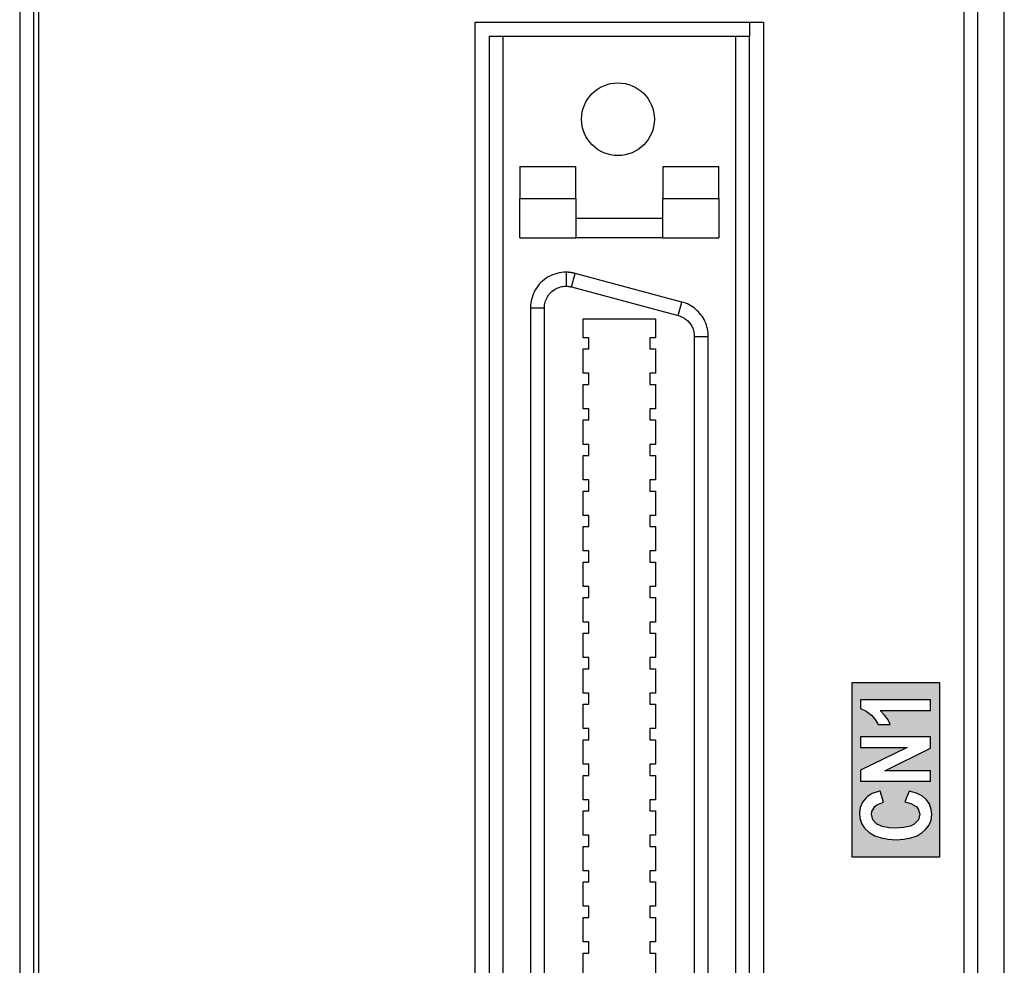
# Model space of a CAD drawing. Extents: x 2664 to 3343, y -1898 to 249.
# Tile 88 of 91: x 3065 to 3100, y 125 to 159. Entities that reach past the tile are written whole.
import ezdxf

# ---------------------------------------------------------------- set-up
doc = ezdxf.new("R2010")
doc.units = 0
doc.linetypes.add('PHANTOM2', pattern=[31.75, 15.875, -3.175, 3.175, -3.175, 3.175, -3.175])
doc.layers.add('3', color=3, linetype='PHANTOM2')
doc.layers.add('DIM', color=2, linetype='CONTINUOUS')

msp = doc.modelspace()

# ---------------------------------------------------------------- hatches: boundary and pattern name
at = {"layer": '3'}
h = msp.add_hatch(color=256, dxfattribs=at)
h.paths.add_polyline_path([(3095.008, 134.033), (3095.216, 133.942), (3095.404, 133.792), (3095.541, 133.637), (3095.638, 133.461), (3096.073, 133.461), (3095.995, 133.624), (3095.872, 133.799), (3095.71, 133.961), (3097.515, 133.961), (3097.515, 134.344), (3095.008, 134.344)], flags=16)
h.paths.add_polyline_path([(3095.002, 130.493), (3094.976, 130.279), (3094.989, 130.123), (3095.047, 129.928), (3095.158, 129.753), (3095.32, 129.604), (3095.34, 129.591), (3095.528, 129.48), (3095.749, 129.409), (3096.002, 129.363), (3096.288, 129.344), (3096.56, 129.363), (3096.814, 129.409), (3097.035, 129.487), (3097.216, 129.604), (3097.327, 129.695), (3097.457, 129.857), (3097.535, 130.045), (3097.561, 130.253), (3097.541, 130.428), (3097.476, 130.623), (3097.359, 130.786), (3097.223, 130.903), (3097.015, 131.006), (3096.755, 131.084), (3096.599, 130.695), (3096.814, 130.636), (3097.002, 130.526), (3097.067, 130.448), (3097.125, 130.253), (3097.08, 130.052), (3096.924, 129.896), (3096.794, 129.831), (3096.554, 129.779), (3096.249, 129.76), (3096.041, 129.773), (3095.788, 129.818), (3095.606, 129.902), (3095.599, 129.902), (3095.456, 130.058), (3095.404, 130.26), (3095.417, 130.357), (3095.521, 130.532), (3095.593, 130.597), (3095.827, 130.682), (3095.71, 131.078), (3095.684, 131.078), (3095.43, 130.993), (3095.249, 130.877), (3095.216, 130.844), (3095.08, 130.682)], flags=16)
h.paths.add_polyline_path([(3095.015, 133.02), (3095.015, 132.643), (3096.684, 132.643), (3095.015, 131.831), (3095.015, 131.435), (3097.515, 131.435), (3097.515, 131.812), (3095.885, 131.812), (3097.515, 132.617), (3097.515, 133.02)], flags=16)
h.paths.add_polyline_path([(3097.832, 128.72), (3094.708, 128.72), (3094.708, 134.968), (3097.832, 134.968)])
h.paths.add_polyline_path([(3095.65, 89.237), (3095.445, 89.206), (3095.233, 89.094), (3095.152, 89.019), (3095.046, 88.851), (3095.008, 88.645), (3095.014, 88.539), (3095.083, 88.346), (3095.127, 88.283), (3095.295, 88.14), (3095.401, 88.09), (3095.663, 88.028), (3095.738, 88.383), (3095.706, 88.383), (3095.488, 88.464), (3095.401, 88.633), (3095.476, 88.795), (3095.675, 88.851), (3095.7, 88.851), (3095.912, 88.77), (3095.95, 88.732), (3095.999, 88.533), (3096.392, 88.489), (3096.355, 88.664), (3096.355, 88.682), (3096.461, 88.857), (3096.505, 88.882), (3096.748, 88.932), (3096.829, 88.932), (3097.053, 88.851), (3097.078, 88.832), (3097.165, 88.651), (3097.165, 88.645), (3097.072, 88.464), (3097.034, 88.439), (3096.798, 88.371), (3096.854, 87.997), (3096.941, 88.009), (3097.178, 88.078), (3097.365, 88.209), (3097.427, 88.271), (3097.527, 88.446), (3097.558, 88.658), (3097.546, 88.788), (3097.471, 88.976), (3097.328, 89.131), (3097.228, 89.206), (3097.016, 89.294), (3096.766, 89.325), (3096.598, 89.312), (3096.38, 89.225), (3096.274, 89.131), (3096.174, 88.951), (3096.056, 89.082), (3095.869, 89.2)], flags=16)
h.paths.add_polyline_path([(3096.293, 83.994), (3096.573, 84.012), (3096.816, 84.062), (3097.034, 84.143), (3097.222, 84.256), (3097.328, 84.349), (3097.458, 84.511), (3097.533, 84.698), (3097.558, 84.904), (3097.546, 85.079), (3097.477, 85.272), (3097.359, 85.44), (3097.222, 85.552), (3097.016, 85.658), (3096.754, 85.733), (3096.598, 85.347), (3096.816, 85.284), (3097.003, 85.178), (3097.072, 85.097), (3097.128, 84.904), (3097.128, 84.898), (3097.078, 84.705), (3096.928, 84.549), (3096.791, 84.48), (3096.554, 84.43), (3096.255, 84.411), (3096.037, 84.424), (3095.787, 84.468), (3095.607, 84.549), (3095.6, 84.555), (3095.457, 84.711), (3095.407, 84.91), (3095.42, 85.004), (3095.519, 85.185), (3095.594, 85.247), (3095.825, 85.334), (3095.706, 85.733), (3095.681, 85.727), (3095.432, 85.64), (3095.245, 85.528), (3095.208, 85.49), (3095.077, 85.334), (3095.002, 85.147), (3094.977, 84.929), (3094.989, 84.767), (3095.052, 84.574), (3095.164, 84.399), (3095.32, 84.256), (3095.351, 84.231), (3095.538, 84.131), (3095.756, 84.056), (3096.006, 84.012)], flags=16)
h.paths.add_polyline_path([(3097.515, 87.267), (3097.515, 87.672), (3095.021, 87.672), (3095.021, 87.298), (3096.685, 87.298), (3095.021, 86.481), (3095.021, 86.089), (3097.515, 86.089), (3097.515, 86.463), (3095.887, 86.463)], flags=16)
h.paths.add_polyline_path([(3096.928, 95.887), (3096.791, 95.819), (3096.554, 95.769), (3096.255, 95.75), (3096.037, 95.763), (3095.787, 95.806), (3095.607, 95.887), (3095.6, 95.893), (3095.457, 96.049), (3095.407, 96.249), (3095.42, 96.342), (3095.519, 96.523), (3095.594, 96.586), (3095.825, 96.673), (3095.706, 97.072), (3095.681, 97.066), (3095.432, 96.978), (3095.245, 96.866), (3095.208, 96.829), (3095.077, 96.673), (3095.002, 96.486), (3094.977, 96.268), (3094.989, 96.105), (3095.052, 95.912), (3095.164, 95.738), (3095.32, 95.594), (3095.351, 95.569), (3095.538, 95.469), (3095.756, 95.395), (3096.006, 95.351), (3096.293, 95.332), (3096.573, 95.351), (3096.816, 95.401), (3097.034, 95.482), (3097.222, 95.594), (3097.328, 95.688), (3097.458, 95.85), (3097.533, 96.037), (3097.558, 96.243), (3097.546, 96.417), (3097.477, 96.61), (3097.359, 96.779), (3097.222, 96.891), (3097.016, 96.997), (3096.754, 97.072), (3096.598, 96.685), (3096.816, 96.623), (3097.003, 96.517), (3097.072, 96.436), (3097.128, 96.243), (3097.128, 96.236), (3097.078, 96.043)], flags=16)
h.paths.add_polyline_path([(3096.685, 98.637), (3095.021, 97.82), (3095.021, 97.427), (3097.515, 97.427), (3097.515, 97.801), (3095.887, 97.801), (3097.515, 98.606), (3097.515, 99.011), (3095.021, 99.011), (3095.021, 98.637)], flags=16)
h.paths.add_polyline_path([(3095.916, 100.028), (3095.924, 100), (3095.932, 99.972), (3095.942, 99.944), (3095.953, 99.916), (3095.965, 99.888), (3095.979, 99.861), (3095.993, 99.834), (3096.009, 99.808), (3096.026, 99.782), (3096.044, 99.758), (3096.064, 99.733), (3096.084, 99.71), (3096.106, 99.687), (3096.129, 99.666), (3096.154, 99.644), (3096.179, 99.624), (3096.206, 99.604), (3096.234, 99.585), (3096.172, 99.586), (3096.112, 99.589), (3096.054, 99.592), (3095.999, 99.597), (3095.947, 99.602), (3095.896, 99.609), (3095.849, 99.617), (3095.803, 99.626), (3095.76, 99.637), (3095.72, 99.648), (3095.681, 99.66), (3095.646, 99.674), (3095.612, 99.689), (3095.579, 99.704), (3095.548, 99.721), (3095.519, 99.738), (3095.491, 99.756), (3095.464, 99.775), (3095.438, 99.795), (3095.414, 99.815), (3095.392, 99.837), (3095.37, 99.859), (3095.351, 99.882), (3095.332, 99.906), (3095.325, 99.916), (3095.319, 99.925), (3095.313, 99.935), (3095.307, 99.945), (3095.301, 99.955), (3095.296, 99.965), (3095.291, 99.975), (3095.286, 99.985), (3095.281, 99.996), (3095.277, 100.006), (3095.273, 100.017), (3095.27, 100.028), (3095.266, 100.039), (3095.263, 100.05), (3095.261, 100.061), (3095.258, 100.072), (3095.256, 100.084), (3095.254, 100.096), (3095.252, 100.107), (3095.251, 100.119), (3095.25, 100.131), (3095.249, 100.143), (3095.249, 100.155), (3095.249, 100.168), (3095.249, 100.183), (3095.25, 100.198), (3095.251, 100.213), (3095.253, 100.228), (3095.255, 100.243), (3095.257, 100.257), (3095.26, 100.271), (3095.264, 100.285), (3095.268, 100.299), (3095.272, 100.313), (3095.277, 100.326), (3095.282, 100.339), (3095.288, 100.352), (3095.294, 100.365), (3095.301, 100.377), (3095.308, 100.39), (3095.316, 100.402), (3095.324, 100.414), (3095.333, 100.426), (3095.342, 100.437), (3095.351, 100.449), (3095.361, 100.46), (3095.372, 100.471), (3095.382, 100.481), (3095.39, 100.488), (3095.397, 100.494), (3095.405, 100.5), (3095.414, 100.506), (3095.422, 100.511), (3095.431, 100.517), (3095.44, 100.523), (3095.45, 100.528), (3095.46, 100.533), (3095.471, 100.539), (3095.481, 100.544), (3095.492, 100.549), (3095.504, 100.554), (3095.515, 100.558), (3095.527, 100.563), (3095.54, 100.567), (3095.553, 100.572), (3095.566, 100.576), (3095.579, 100.58), (3095.593, 100.584), (3095.607, 100.588), (3095.622, 100.592), (3095.636, 100.596), (3095.652, 100.599), (3095.626, 100.909), (3095.578, 100.902), (3095.531, 100.892), (3095.486, 100.88), (3095.443, 100.866), (3095.402, 100.85), (3095.362, 100.832), (3095.324, 100.812), (3095.288, 100.79), (3095.254, 100.765), (3095.221, 100.738), (3095.191, 100.71), (3095.162, 100.679), (3095.135, 100.646), (3095.11, 100.612), (3095.088, 100.576), (3095.068, 100.539), (3095.051, 100.5), (3095.035, 100.46), (3095.023, 100.418), (3095.012, 100.375), (3095.004, 100.33), (3094.998, 100.284), (3094.994, 100.236), (3094.993, 100.187), (3094.994, 100.154), (3094.995, 100.121), (3094.998, 100.089), (3095.001, 100.058), (3095.006, 100.027), (3095.011, 99.996), (3095.018, 99.966), (3095.026, 99.937), (3095.034, 99.909), (3095.044, 99.88), (3095.054, 99.853), (3095.066, 99.826), (3095.078, 99.8), (3095.092, 99.774), (3095.107, 99.749), (3095.122, 99.724), (3095.139, 99.7), (3095.157, 99.677), (3095.175, 99.654), (3095.195, 99.632), (3095.216, 99.61), (3095.237, 99.589), (3095.26, 99.568), (3095.284, 99.548), (3095.312, 99.526), (3095.342, 99.505), (3095.374, 99.484), (3095.406, 99.465), (3095.441, 99.446), (3095.476, 99.429), (3095.513, 99.412), (3095.551, 99.397), (3095.591, 99.382), (3095.632, 99.368), (3095.675, 99.355), (3095.719, 99.344), (3095.764, 99.333), (3095.811, 99.323), (3095.859, 99.314), (3095.908, 99.306), (3095.959, 99.298), (3096.011, 99.292), (3096.065, 99.287), (3096.12, 99.283), (3096.177, 99.28), (3096.234, 99.277), (3096.294, 99.276), (3096.354, 99.275), (3096.461, 99.277), (3096.563, 99.282), (3096.66, 99.291), (3096.752, 99.303), (3096.838, 99.318), (3096.92, 99.337), (3096.996, 99.359), (3097.067, 99.385), (3097.133, 99.414), (3097.193, 99.446), (3097.249, 99.482), (3097.299, 99.521), (3097.345, 99.563), (3097.387, 99.607), (3097.424, 99.653), (3097.458, 99.701), (3097.488, 99.751), (3097.514, 99.803), (3097.536, 99.857), (3097.554, 99.913), (3097.568, 99.972), (3097.578, 100.032), (3097.584, 100.094), (3097.586, 100.158), (3097.584, 100.214), (3097.579, 100.269), (3097.57, 100.323), (3097.558, 100.374), (3097.543, 100.425), (3097.524, 100.474), (3097.502, 100.521), (3097.476, 100.567), (3097.447, 100.61), (3097.415, 100.652), (3097.381, 100.691), (3097.343, 100.727), (3097.302, 100.762), (3097.258, 100.794), (3097.211, 100.823), (3097.162, 100.85), (3097.11, 100.874), (3097.057, 100.895), (3097.003, 100.913), (3096.948, 100.928), (3096.892, 100.939), (3096.835, 100.947), (3096.777, 100.952), (3096.718, 100.954), (3096.659, 100.952), (3096.601, 100.948), (3096.545, 100.94), (3096.491, 100.929), (3096.438, 100.916), (3096.388, 100.899), (3096.339, 100.879), (3096.293, 100.856), (3096.248, 100.83), (3096.205, 100.801), (3096.164, 100.769), (3096.125, 100.734), (3096.088, 100.697), (3096.055, 100.658), (3096.024, 100.618), (3095.997, 100.577), (3095.974, 100.535), (3095.953, 100.491), (3095.935, 100.446), (3095.921, 100.4), (3095.91, 100.353), (3095.902, 100.304), (3095.897, 100.254), (3095.895, 100.203), (3095.896, 100.173), (3095.898, 100.144), (3095.901, 100.114), (3095.905, 100.085), (3095.91, 100.057)], flags=16)
h.paths.add_polyline_path([(3096.197, 99.974), (3096.187, 100.005), (3096.18, 100.037), (3096.175, 100.07), (3096.171, 100.104), (3096.17, 100.139), (3096.171, 100.174), (3096.175, 100.208), (3096.18, 100.241), (3096.187, 100.274), (3096.197, 100.305), (3096.208, 100.335), (3096.222, 100.364), (3096.238, 100.392), (3096.256, 100.419), (3096.276, 100.444), (3096.298, 100.469), (3096.322, 100.493), (3096.348, 100.515), (3096.376, 100.536), (3096.405, 100.554), (3096.436, 100.57), (3096.468, 100.585), (3096.502, 100.598), (3096.538, 100.608), (3096.574, 100.617), (3096.613, 100.624), (3096.653, 100.629), (3096.694, 100.631), (3096.738, 100.632), (3096.782, 100.631), (3096.825, 100.628), (3096.867, 100.624), (3096.907, 100.617), (3096.945, 100.608), (3096.982, 100.597), (3097.018, 100.584), (3097.051, 100.57), (3097.083, 100.553), (3097.114, 100.534), (3097.143, 100.514), (3097.17, 100.491), (3097.196, 100.467), (3097.219, 100.442), (3097.24, 100.417), (3097.259, 100.39), (3097.276, 100.363), (3097.29, 100.335), (3097.302, 100.306), (3097.312, 100.277), (3097.32, 100.246), (3097.326, 100.215), (3097.329, 100.183), (3097.33, 100.15), (3097.329, 100.117), (3097.325, 100.083), (3097.319, 100.051), (3097.311, 100.018), (3097.3, 99.986), (3097.286, 99.955), (3097.271, 99.924), (3097.253, 99.893), (3097.232, 99.863), (3097.209, 99.835), (3097.185, 99.809), (3097.158, 99.784), (3097.129, 99.761), (3097.097, 99.74), (3097.064, 99.72), (3097.028, 99.702), (3096.991, 99.686), (3096.954, 99.672), (3096.916, 99.66), (3096.877, 99.651), (3096.839, 99.643), (3096.8, 99.638), (3096.76, 99.634), (3096.72, 99.633), (3096.68, 99.634), (3096.641, 99.638), (3096.603, 99.643), (3096.567, 99.65), (3096.532, 99.659), (3096.498, 99.67), (3096.465, 99.683), (3096.434, 99.699), (3096.404, 99.716), (3096.376, 99.736), (3096.348, 99.757), (3096.322, 99.781), (3096.298, 99.806), (3096.276, 99.831), (3096.256, 99.858), (3096.238, 99.886), (3096.222, 99.914), (3096.208, 99.944)], flags=0)
h.paths.add_polyline_path([(3094.708, 101.218), (3097.832, 101.218), (3097.832, 94.97), (3094.708, 94.97)])
h.paths.add_polyline_path([(3094.708, 83.535), (3094.708, 89.783), (3097.832, 89.783), (3097.832, 83.535)])
h.paths.add_polyline_path([(3095.041, 67.313), (3097.517, 67.313), (3097.517, 68.722), (3097.094, 68.722), (3097.094, 67.716), (3095.041, 67.716)], flags=16)
h.paths.add_polyline_path([(3095.477, 65.712), (3095.753, 65.667), (3095.798, 66.045), (3095.714, 66.052), (3095.496, 66.129), (3095.49, 66.135), (3095.406, 66.321), (3095.406, 66.328), (3095.49, 66.507), (3095.502, 66.52), (3095.74, 66.578), (3095.791, 66.578), (3096.035, 66.501), (3096.054, 66.488), (3096.208, 66.372), (3096.439, 66.18), (3096.471, 66.154), (3096.689, 65.981), (3096.882, 65.84), (3097.042, 65.75), (3097.273, 65.667), (3097.517, 65.622), (3097.517, 66.963), (3097.074, 66.963), (3097.074, 66.199), (3096.94, 66.283), (3096.875, 66.334), (3096.664, 66.507), (3096.51, 66.642), (3096.349, 66.764), (3096.247, 66.822), (3096.029, 66.918), (3095.958, 66.931), (3095.708, 66.963), (3095.65, 66.963), (3095.413, 66.911), (3095.207, 66.796), (3095.137, 66.725), (3095.041, 66.546), (3095.008, 66.328), (3095.015, 66.251), (3095.066, 66.052), (3095.182, 65.878), (3095.265, 65.808)], flags=16)
h.paths.add_polyline_path([(3095.437, 63.3), (3095.249, 63.186), (3095.215, 63.159), (3095.081, 62.991), (3095, 62.804), (3094.974, 62.589), (3094.987, 62.434), (3095.047, 62.233), (3095.161, 62.059), (3095.323, 61.911), (3095.336, 61.898), (3095.524, 61.79), (3095.745, 61.716), (3096, 61.669), (3096.289, 61.656), (3096.557, 61.669), (3096.806, 61.716), (3097.027, 61.797), (3097.215, 61.911), (3097.322, 61.998), (3097.45, 62.166), (3097.53, 62.354), (3097.557, 62.562), (3097.544, 62.73), (3097.477, 62.924), (3097.363, 63.092), (3097.228, 63.206), (3097.014, 63.314), (3096.752, 63.394), (3096.598, 63.005), (3096.812, 62.944), (3097, 62.837), (3097.067, 62.757), (3097.128, 62.562), (3097.081, 62.361), (3096.926, 62.206), (3096.792, 62.139), (3096.557, 62.086), (3096.249, 62.065), (3096.047, 62.079), (3095.792, 62.126), (3095.604, 62.206), (3095.457, 62.367), (3095.403, 62.569), (3095.416, 62.663), (3095.517, 62.844), (3095.591, 62.898), (3095.826, 62.985), (3095.705, 63.387), (3095.692, 63.381)], flags=16)
h.paths.add_polyline_path([(3095.021, 63.743), (3097.517, 63.743), (3097.517, 64.119), (3095.886, 64.119), (3097.517, 64.924), (3097.517, 65.327), (3095.021, 65.327), (3095.021, 64.951), (3096.685, 64.951), (3095.021, 64.132)], flags=16)
h.paths.add_polyline_path([(3097.832, 61.441), (3094.708, 61.441), (3094.708, 68.938), (3097.832, 68.938)])
h.paths.add_polyline_path([(3096.663, 44.789), (3096.509, 44.923), (3096.349, 45.045), (3096.246, 45.103), (3096.028, 45.199), (3095.957, 45.212), (3095.707, 45.244), (3095.649, 45.244), (3095.412, 45.193), (3095.207, 45.077), (3095.136, 45.007), (3095.04, 44.827), (3095.008, 44.609), (3095.014, 44.532), (3095.065, 44.333), (3095.181, 44.16), (3095.264, 44.089), (3095.476, 43.993), (3095.752, 43.948), (3095.797, 44.327), (3095.713, 44.333), (3095.495, 44.41), (3095.489, 44.417), (3095.405, 44.603), (3095.405, 44.609), (3095.489, 44.789), (3095.502, 44.802), (3095.739, 44.859), (3095.79, 44.859), (3096.034, 44.782), (3096.053, 44.769), (3096.207, 44.654), (3096.438, 44.462), (3096.47, 44.436), (3096.689, 44.263), (3096.881, 44.122), (3097.041, 44.032), (3097.272, 43.948), (3097.516, 43.903), (3097.516, 45.244), (3097.073, 45.244), (3097.073, 44.481), (3096.939, 44.564), (3096.875, 44.616)], flags=16)
h.paths.add_polyline_path([(3095.418, 40.946), (3095.521, 41.126), (3095.598, 41.183), (3095.829, 41.273), (3095.707, 41.671), (3095.688, 41.664), (3095.431, 41.581), (3095.245, 41.466), (3095.213, 41.433), (3095.085, 41.273), (3095.001, 41.087), (3094.976, 40.869), (3094.988, 40.709), (3095.053, 40.516), (3095.162, 40.343), (3095.322, 40.195), (3095.341, 40.176), (3095.534, 40.073), (3095.752, 39.996), (3096.009, 39.952), (3096.291, 39.932), (3096.567, 39.952), (3096.817, 39.996), (3097.035, 40.08), (3097.221, 40.189), (3097.33, 40.285), (3097.458, 40.452), (3097.535, 40.638), (3097.561, 40.843), (3097.548, 41.016), (3097.478, 41.209), (3097.362, 41.376), (3097.227, 41.491), (3097.016, 41.6), (3096.753, 41.677), (3096.599, 41.286), (3096.817, 41.228), (3097.003, 41.119), (3097.073, 41.036), (3097.131, 40.843), (3097.131, 40.837), (3097.08, 40.644), (3096.926, 40.484), (3096.791, 40.42), (3096.56, 40.369), (3096.252, 40.349), (3096.041, 40.362), (3095.79, 40.407), (3095.611, 40.49), (3095.604, 40.49), (3095.457, 40.651), (3095.405, 40.85)], flags=16)
h.paths.add_polyline_path([(3097.516, 43.204), (3097.516, 43.608), (3095.021, 43.608), (3095.021, 43.236), (3096.689, 43.236), (3095.021, 42.415), (3095.021, 42.024), (3097.516, 42.024), (3097.516, 42.402), (3095.887, 42.402)], flags=16)
h.paths.add_polyline_path([(3094.708, 39.464), (3094.708, 45.712), (3097.832, 45.712), (3097.832, 39.464)])

# ---------------------------------------------------------------- linework, layer by layer
at = {"layer": 'DIM'}
for p, q in [((3100.148, -33.213), (3100.148, 209.79)), ((3099.203, -30.043), (3099.203, 162.804)), ((3065.648, 159.788), (3065.648, -14.212)), ((3098.704, 159.788), (3098.704, -30.043)), ((3064.978, 159.605), (3064.978, -14.042)), ((3065.477, -14.042), (3065.477, 159.618)), ((3081.248, 105.129), (3081.248, 158.559)), ((3081.248, 158.559), (3091.548, 158.559)), ((3091.048, 158.559), (3091.048, 158.059)), ((3091.548, 158.559), (3091.548, 105.129)), ((3081.748, 158.059), (3082.248, 158.059)), ((3081.748, 158.059), (3081.748, 105.629)), ((3082.248, 105.629), (3082.248, 158.059)), ((3082.248, 158.059), (3090.548, 158.059)), ((3090.548, 158.059), (3091.048, 158.059)), ((3090.548, 158.059), (3090.548, 105.629)), ((3091.048, 105.629), (3091.048, 158.059)), ((3082.848, 153.398), (3084.848, 153.398)), ((3082.848, 153.398), (3082.848, 152.257)), ((3084.848, 152.257), (3084.848, 153.398)), ((3087.948, 153.398), (3087.948, 152.257)), ((3087.948, 153.398), (3089.948, 153.398)), ((3089.948, 152.257), (3089.948, 153.398)), ((3082.848, 152.257), (3084.848, 152.257)), ((3082.848, 150.859), (3082.848, 152.257)), ((3084.848, 152.257), (3084.848, 150.859)), ((3087.948, 150.859), (3087.948, 152.257)), ((3087.948, 152.257), (3089.948, 152.257)), ((3089.948, 152.257), (3089.948, 150.859)), ((3084.848, 151.559), (3087.948, 151.559)), ((3082.848, 150.859), (3084.848, 150.859)), ((3087.948, 150.859), (3084.848, 150.859)), ((3087.948, 150.859), (3089.948, 150.859)), ((3084.493, 149.624), (3084.493, 149.124)), ((3084.692, 149.098), (3084.822, 149.581)), ((3088.632, 148.56), (3084.822, 149.581)), ((3084.692, 149.098), (3088.502, 148.077)), ((3088.502, 148.077), (3088.632, 148.56)), ((3083.223, 148.354), (3083.723, 148.354)), ((3083.223, 148.354), (3083.223, 115.334)), ((3083.723, 115.334), (3083.723, 148.354)), ((3085.11, 147.284), (3085.11, 147.955)), ((3085.11, 147.955), (3087.686, 147.955)), ((3087.686, 147.955), (3087.686, 147.284)), ((3085.31, 147.284), (3085.11, 147.284)), ((3085.31, 146.885), (3085.31, 147.284)), ((3087.686, 147.284), (3087.486, 147.284)), ((3087.486, 147.284), (3087.486, 146.885)), ((3089.073, 147.333), (3089.573, 147.333)), ((3089.073, 147.333), (3089.073, 116.355)), ((3089.573, 116.355), (3089.573, 147.333)), ((3085.11, 146.014), (3085.11, 146.885)), ((3085.11, 146.885), (3085.31, 146.885)), ((3087.486, 146.885), (3087.686, 146.885)), ((3087.686, 146.885), (3087.686, 146.014)), ((3085.31, 146.014), (3085.11, 146.014)), ((3085.31, 145.615), (3085.31, 146.014)), ((3087.686, 146.014), (3087.486, 146.014)), ((3087.486, 146.014), (3087.486, 145.615)), ((3085.11, 144.744), (3085.11, 145.615)), ((3085.11, 145.615), (3085.31, 145.615)), ((3087.486, 145.615), (3087.686, 145.615)), ((3087.686, 145.615), (3087.686, 144.744)), ((3085.31, 144.744), (3085.11, 144.744)), ((3085.31, 144.345), (3085.31, 144.744)), ((3087.686, 144.744), (3087.486, 144.744)), ((3087.486, 144.744), (3087.486, 144.345)), ((3085.11, 143.474), (3085.11, 144.345)), ((3085.11, 144.345), (3085.31, 144.345)), ((3087.486, 144.345), (3087.686, 144.345)), ((3087.686, 144.345), (3087.686, 143.474)), ((3085.31, 143.474), (3085.11, 143.474)), ((3085.31, 143.075), (3085.31, 143.474)), ((3087.686, 143.474), (3087.486, 143.474)), ((3087.486, 143.474), (3087.486, 143.075)), ((3085.11, 142.204), (3085.11, 143.075)), ((3085.11, 143.075), (3085.31, 143.075)), ((3087.486, 143.075), (3087.686, 143.075)), ((3087.686, 143.075), (3087.686, 142.204)), ((3085.309, 142.204), (3085.11, 142.204)), ((3085.309, 141.805), (3085.309, 142.204)), ((3087.686, 142.204), (3087.487, 142.204)), ((3087.487, 142.204), (3087.487, 141.805)), ((3085.11, 140.934), (3085.11, 141.805)), ((3085.11, 141.805), (3085.309, 141.805)), ((3087.487, 141.805), (3087.686, 141.805)), ((3087.686, 141.805), (3087.686, 140.934)), ((3085.309, 140.934), (3085.11, 140.934)), ((3085.309, 140.535), (3085.309, 140.934)), ((3087.686, 140.934), (3087.487, 140.934)), ((3087.487, 140.934), (3087.487, 140.535)), ((3085.11, 139.664), (3085.11, 140.535)), ((3085.11, 140.535), (3085.309, 140.535)), ((3087.487, 140.535), (3087.686, 140.535)), ((3087.686, 140.535), (3087.686, 139.664)), ((3085.309, 139.664), (3085.11, 139.664)), ((3085.309, 139.265), (3085.309, 139.664)), ((3087.686, 139.664), (3087.487, 139.664)), ((3087.487, 139.664), (3087.487, 139.265)), ((3085.11, 138.394), (3085.11, 139.265)), ((3085.11, 139.265), (3085.309, 139.265)), ((3087.487, 139.265), (3087.686, 139.265)), ((3087.686, 139.265), (3087.686, 138.394)), ((3085.309, 138.394), (3085.11, 138.394)), ((3085.309, 137.995), (3085.309, 138.394)), ((3087.686, 138.394), (3087.487, 138.394)), ((3087.487, 138.394), (3087.487, 137.995)), ((3085.11, 137.124), (3085.11, 137.995)), ((3085.11, 137.995), (3085.309, 137.995)), ((3087.487, 137.995), (3087.686, 137.995)), ((3087.686, 137.995), (3087.686, 137.124)), ((3085.309, 137.124), (3085.11, 137.124)), ((3085.309, 136.725), (3085.309, 137.124)), ((3087.686, 137.124), (3087.487, 137.124)), ((3087.487, 137.124), (3087.487, 136.725)), ((3085.11, 135.854), (3085.11, 136.725)), ((3085.11, 136.725), (3085.309, 136.725)), ((3087.487, 136.725), (3087.686, 136.725)), ((3087.686, 136.725), (3087.686, 135.854)), ((3085.309, 135.854), (3085.11, 135.854)), ((3085.309, 135.455), (3085.309, 135.854)), ((3087.686, 135.854), (3087.487, 135.854)), ((3087.487, 135.854), (3087.487, 135.455)), ((3085.11, 134.584), (3085.11, 135.455)), ((3085.11, 135.455), (3085.309, 135.455)), ((3087.487, 135.455), (3087.686, 135.455)), ((3087.686, 135.455), (3087.686, 134.584)), ((3094.708, 128.72), (3094.708, 134.968)), ((3094.708, 134.968), (3097.832, 134.968)), ((3094.708, 128.72), (3094.708, 134.968)), ((3094.708, 134.968), (3097.832, 134.968)), ((3097.832, 134.968), (3097.832, 128.72)), ((3097.832, 134.968), (3097.832, 128.72)), ((3085.309, 134.584), (3085.11, 134.584)), ((3085.309, 134.185), (3085.309, 134.584)), ((3087.686, 134.584), (3087.487, 134.584)), ((3087.487, 134.584), (3087.487, 134.185)), ((3085.11, 133.314), (3085.11, 134.185)), ((3085.11, 134.185), (3085.309, 134.185)), ((3087.487, 134.185), (3087.686, 134.185)), ((3087.686, 134.185), (3087.686, 133.314)), ((3097.515, 134.344), (3095.008, 134.344)), ((3095.008, 134.344), (3095.008, 134.033)), ((3097.515, 134.344), (3095.008, 134.344)), ((3095.008, 134.344), (3095.008, 134.033)), ((3095.008, 134.033), (3095.216, 133.942)), ((3095.008, 134.033), (3095.216, 133.942)), ((3097.515, 133.961), (3097.515, 134.344)), ((3097.515, 133.961), (3097.515, 134.344)), ((3095.216, 133.942), (3095.404, 133.792)), ((3095.216, 133.942), (3095.404, 133.792)), ((3095.404, 133.792), (3095.541, 133.637)), ((3095.404, 133.792), (3095.541, 133.637)), ((3095.872, 133.799), (3095.71, 133.961)), ((3095.71, 133.961), (3097.515, 133.961)), ((3095.872, 133.799), (3095.71, 133.961)), ((3095.71, 133.961), (3097.515, 133.961)), ((3095.995, 133.624), (3095.872, 133.799)), ((3095.995, 133.624), (3095.872, 133.799)), ((3085.309, 133.314), (3085.11, 133.314)), ((3085.309, 132.915), (3085.309, 133.314)), ((3087.686, 133.314), (3087.487, 133.314)), ((3087.487, 133.314), (3087.487, 132.915)), ((3095.541, 133.637), (3095.638, 133.461)), ((3095.541, 133.637), (3095.638, 133.461)), ((3095.638, 133.461), (3096.073, 133.461)), ((3095.638, 133.461), (3096.073, 133.461)), ((3096.073, 133.461), (3095.995, 133.624)), ((3096.073, 133.461), (3095.995, 133.624)), ((3097.515, 133.02), (3095.015, 133.02)), ((3095.015, 133.02), (3095.015, 132.643)), ((3097.515, 133.02), (3095.015, 133.02)), ((3095.015, 133.02), (3095.015, 132.643)), ((3097.515, 132.617), (3097.515, 133.02)), ((3097.515, 132.617), (3097.515, 133.02)), ((3085.11, 132.044), (3085.11, 132.915)), ((3085.11, 132.915), (3085.309, 132.915)), ((3087.487, 132.915), (3087.686, 132.915)), ((3087.686, 132.915), (3087.686, 132.044)), ((3095.015, 132.643), (3096.684, 132.643)), ((3096.684, 132.643), (3095.015, 131.831)), ((3095.015, 132.643), (3096.684, 132.643)), ((3096.684, 132.643), (3095.015, 131.831)), ((3095.885, 131.812), (3097.515, 132.617)), ((3095.885, 131.812), (3097.515, 132.617)), ((3085.309, 132.044), (3085.11, 132.044)), ((3085.309, 131.645), (3085.309, 132.044)), ((3087.686, 132.044), (3087.487, 132.044)), ((3087.487, 132.044), (3087.487, 131.645)), ((3085.11, 130.774), (3085.11, 131.645)), ((3085.11, 131.645), (3085.309, 131.645)), ((3087.487, 131.645), (3087.686, 131.645)), ((3087.686, 131.645), (3087.686, 130.774)), ((3095.015, 131.831), (3095.015, 131.435)), ((3095.015, 131.831), (3095.015, 131.435)), ((3097.515, 131.812), (3095.885, 131.812)), ((3097.515, 131.812), (3095.885, 131.812)), ((3097.515, 131.435), (3097.515, 131.812)), ((3097.515, 131.435), (3097.515, 131.812)), ((3095.015, 131.435), (3097.515, 131.435)), ((3095.015, 131.435), (3097.515, 131.435)), ((3095.216, 130.844), (3095.08, 130.682)), ((3095.216, 130.844), (3095.08, 130.682)), ((3095.249, 130.877), (3095.216, 130.844)), ((3095.249, 130.877), (3095.216, 130.844)), ((3095.43, 130.993), (3095.249, 130.877)), ((3095.43, 130.993), (3095.249, 130.877)), ((3095.684, 131.078), (3095.43, 130.993)), ((3095.684, 131.078), (3095.43, 130.993)), ((3095.71, 131.078), (3095.684, 131.078)), ((3095.71, 131.078), (3095.684, 131.078)), ((3095.827, 130.682), (3095.71, 131.078)), ((3095.827, 130.682), (3095.71, 131.078)), ((3096.755, 131.084), (3096.599, 130.695)), ((3096.755, 131.084), (3096.599, 130.695)), ((3097.015, 131.006), (3096.755, 131.084)), ((3097.015, 131.006), (3096.755, 131.084)), ((3097.223, 130.903), (3097.015, 131.006)), ((3097.223, 130.903), (3097.015, 131.006)), ((3097.359, 130.786), (3097.223, 130.903)), ((3097.359, 130.786), (3097.223, 130.903)), ((3085.309, 130.774), (3085.11, 130.774)), ((3085.309, 130.375), (3085.309, 130.774)), ((3087.686, 130.774), (3087.487, 130.774)), ((3087.487, 130.774), (3087.487, 130.375)), ((3095.002, 130.493), (3094.976, 130.279)), ((3095.002, 130.493), (3094.976, 130.279)), ((3095.08, 130.682), (3095.002, 130.493)), ((3095.08, 130.682), (3095.002, 130.493)), ((3095.417, 130.357), (3095.521, 130.532)), ((3095.417, 130.357), (3095.521, 130.532)), ((3095.521, 130.532), (3095.593, 130.597)), ((3095.521, 130.532), (3095.593, 130.597)), ((3095.593, 130.597), (3095.827, 130.682)), ((3095.593, 130.597), (3095.827, 130.682)), ((3096.599, 130.695), (3096.814, 130.636)), ((3096.599, 130.695), (3096.814, 130.636)), ((3096.814, 130.636), (3097.002, 130.526)), ((3096.814, 130.636), (3097.002, 130.526)), ((3097.002, 130.526), (3097.067, 130.448)), ((3097.002, 130.526), (3097.067, 130.448)), ((3097.476, 130.623), (3097.359, 130.786)), ((3097.476, 130.623), (3097.359, 130.786)), ((3097.541, 130.428), (3097.476, 130.623)), ((3097.541, 130.428), (3097.476, 130.623)), ((3085.11, 129.504), (3085.11, 130.375)), ((3085.11, 130.375), (3085.309, 130.375)), ((3087.487, 130.375), (3087.686, 130.375)), ((3087.686, 130.375), (3087.686, 129.504)), ((3094.976, 130.279), (3094.989, 130.123)), ((3094.976, 130.279), (3094.989, 130.123)), ((3095.404, 130.26), (3095.417, 130.357)), ((3095.404, 130.26), (3095.417, 130.357)), ((3095.456, 130.058), (3095.404, 130.26)), ((3095.456, 130.058), (3095.404, 130.26)), ((3097.067, 130.448), (3097.125, 130.253)), ((3097.067, 130.448), (3097.125, 130.253)), ((3097.125, 130.253), (3097.08, 130.052)), ((3097.125, 130.253), (3097.08, 130.052)), ((3097.535, 130.045), (3097.561, 130.253)), ((3097.535, 130.045), (3097.561, 130.253)), ((3097.561, 130.253), (3097.541, 130.428)), ((3097.561, 130.253), (3097.541, 130.428)), ((3094.989, 130.123), (3095.047, 129.928)), ((3094.989, 130.123), (3095.047, 129.928)), ((3095.047, 129.928), (3095.158, 129.753)), ((3095.047, 129.928), (3095.158, 129.753)), ((3095.599, 129.902), (3095.456, 130.058)), ((3095.599, 129.902), (3095.456, 130.058)), ((3095.606, 129.902), (3095.599, 129.902)), ((3095.606, 129.902), (3095.599, 129.902)), ((3095.788, 129.818), (3095.606, 129.902)), ((3095.788, 129.818), (3095.606, 129.902)), ((3096.041, 129.773), (3095.788, 129.818)), ((3096.041, 129.773), (3095.788, 129.818)), ((3096.554, 129.779), (3096.249, 129.76)), ((3096.554, 129.779), (3096.249, 129.76)), ((3096.794, 129.831), (3096.554, 129.779)), ((3096.794, 129.831), (3096.554, 129.779)), ((3096.924, 129.896), (3096.794, 129.831)), ((3096.924, 129.896), (3096.794, 129.831)), ((3097.08, 130.052), (3096.924, 129.896)), ((3097.08, 130.052), (3096.924, 129.896)), ((3097.327, 129.695), (3097.457, 129.857)), ((3097.327, 129.695), (3097.457, 129.857)), ((3097.457, 129.857), (3097.535, 130.045)), ((3097.457, 129.857), (3097.535, 130.045)), ((3085.309, 129.504), (3085.11, 129.504)), ((3085.309, 129.105), (3085.309, 129.504)), ((3087.686, 129.504), (3087.487, 129.504)), ((3087.487, 129.504), (3087.487, 129.105)), ((3095.158, 129.753), (3095.32, 129.604)), ((3095.158, 129.753), (3095.32, 129.604)), ((3095.32, 129.604), (3095.34, 129.591)), ((3095.32, 129.604), (3095.34, 129.591)), ((3095.34, 129.591), (3095.528, 129.48)), ((3095.34, 129.591), (3095.528, 129.48)), ((3095.528, 129.48), (3095.749, 129.409)), ((3095.528, 129.48), (3095.749, 129.409)), ((3096.249, 129.76), (3096.041, 129.773)), ((3096.249, 129.76), (3096.041, 129.773)), ((3096.814, 129.409), (3097.035, 129.487)), ((3096.814, 129.409), (3097.035, 129.487)), ((3097.035, 129.487), (3097.216, 129.604)), ((3097.035, 129.487), (3097.216, 129.604)), ((3097.216, 129.604), (3097.327, 129.695)), ((3097.216, 129.604), (3097.327, 129.695)), ((3085.11, 128.234), (3085.11, 129.105)), ((3085.11, 129.105), (3085.309, 129.105)), ((3087.487, 129.105), (3087.686, 129.105)), ((3087.686, 129.105), (3087.686, 128.234)), ((3095.749, 129.409), (3096.002, 129.363)), ((3095.749, 129.409), (3096.002, 129.363)), ((3096.002, 129.363), (3096.288, 129.344)), ((3096.002, 129.363), (3096.288, 129.344)), ((3096.288, 129.344), (3096.56, 129.363)), ((3096.288, 129.344), (3096.56, 129.363)), ((3096.56, 129.363), (3096.814, 129.409)), ((3096.56, 129.363), (3096.814, 129.409)), ((3097.832, 128.72), (3094.708, 128.72)), ((3097.832, 128.72), (3094.708, 128.72)), ((3085.309, 128.234), (3085.11, 128.234)), ((3085.309, 127.835), (3085.309, 128.234)), ((3087.686, 128.234), (3087.487, 128.234)), ((3087.487, 128.234), (3087.487, 127.835)), ((3085.11, 126.964), (3085.11, 127.835)), ((3085.11, 127.835), (3085.309, 127.835)), ((3087.487, 127.835), (3087.686, 127.835)), ((3087.686, 127.835), (3087.686, 126.964)), ((3085.309, 126.964), (3085.11, 126.964)), ((3085.309, 126.565), (3085.309, 126.964)), ((3087.686, 126.964), (3087.487, 126.964)), ((3087.487, 126.964), (3087.487, 126.565)), ((3085.11, 125.694), (3085.11, 126.565)), ((3085.11, 126.565), (3085.309, 126.565)), ((3087.487, 126.565), (3087.686, 126.565)), ((3087.686, 126.565), (3087.686, 125.694)), ((3085.309, 125.694), (3085.11, 125.694)), ((3085.309, 125.295), (3085.309, 125.694)), ((3087.686, 125.694), (3087.487, 125.694)), ((3087.487, 125.694), (3087.487, 125.295)), ((3085.11, 124.424), (3085.11, 125.295)), ((3085.11, 125.295), (3085.309, 125.295)), ((3087.487, 125.295), (3087.686, 125.295)), ((3087.686, 125.295), (3087.686, 124.424))]:
    msp.add_line(p, q, dxfattribs=at)
at = {"layer": 'DIM', "flags": 128}
for points in [[(3084.493, 149.624), (3084.411, 149.622), (3084.33, 149.614), (3084.248, 149.601), (3084.167, 149.582), (3084.087, 149.558), (3084.009, 149.529), (3083.933, 149.495), (3083.859, 149.456), (3083.788, 149.412), (3083.72, 149.363), (3083.655, 149.31), (3083.595, 149.253), (3083.538, 149.193), (3083.485, 149.129), (3083.437, 149.061), (3083.393, 148.99), (3083.353, 148.916), (3083.319, 148.841), (3083.29, 148.763), (3083.266, 148.683), (3083.247, 148.601), (3083.234, 148.519), (3083.226, 148.436), (3083.223, 148.354)], [(3084.822, 149.581), (3084.809, 149.584), (3084.796, 149.588), (3084.782, 149.591), (3084.769, 149.594), (3084.756, 149.597), (3084.742, 149.6), (3084.728, 149.602), (3084.715, 149.605), (3084.701, 149.607), (3084.687, 149.609), (3084.673, 149.612), (3084.659, 149.614), (3084.645, 149.615), (3084.631, 149.617), (3084.617, 149.618), (3084.603, 149.62), (3084.589, 149.621), (3084.575, 149.622), (3084.561, 149.622), (3084.547, 149.623), (3084.533, 149.624), (3084.52, 149.624), (3084.506, 149.624), (3084.493, 149.624)], [(3083.723, 148.354), (3083.725, 148.404), (3083.729, 148.455), (3083.738, 148.505), (3083.749, 148.554), (3083.763, 148.602), (3083.781, 148.65), (3083.802, 148.695), (3083.826, 148.74), (3083.852, 148.783), (3083.882, 148.824), (3083.914, 148.863), (3083.948, 148.9), (3083.985, 148.934), (3084.024, 148.966), (3084.065, 148.996), (3084.108, 149.022), (3084.153, 149.046), (3084.199, 149.067), (3084.246, 149.084), (3084.294, 149.099), (3084.343, 149.11), (3084.393, 149.118), (3084.443, 149.123), (3084.493, 149.124)], [(3084.493, 149.124), (3084.501, 149.124), (3084.51, 149.124), (3084.518, 149.124), (3084.527, 149.124), (3084.535, 149.123), (3084.543, 149.123), (3084.552, 149.122), (3084.56, 149.121), (3084.568, 149.121), (3084.577, 149.12), (3084.585, 149.119), (3084.593, 149.118), (3084.602, 149.117), (3084.61, 149.115), (3084.618, 149.114), (3084.627, 149.113), (3084.635, 149.111), (3084.643, 149.109), (3084.651, 149.108), (3084.66, 149.106), (3084.668, 149.104), (3084.676, 149.102), (3084.684, 149.1), (3084.692, 149.098)], [(3089.573, 147.333), (3089.571, 147.402), (3089.565, 147.471), (3089.556, 147.54), (3089.543, 147.608), (3089.526, 147.676), (3089.506, 147.742), (3089.481, 147.807), (3089.454, 147.871), (3089.423, 147.933), (3089.388, 147.993), (3089.35, 148.052), (3089.31, 148.108), (3089.266, 148.161), (3089.22, 148.213), (3089.17, 148.261), (3089.119, 148.307), (3089.064, 148.35), (3089.008, 148.39), (3088.949, 148.427), (3088.889, 148.46), (3088.826, 148.49), (3088.763, 148.517), (3088.698, 148.54), (3088.632, 148.56)], [(3088.502, 148.077), (3088.542, 148.065), (3088.582, 148.051), (3088.621, 148.035), (3088.658, 148.017), (3088.695, 147.996), (3088.73, 147.974), (3088.765, 147.95), (3088.797, 147.924), (3088.829, 147.896), (3088.859, 147.866), (3088.887, 147.835), (3088.913, 147.803), (3088.938, 147.769), (3088.961, 147.733), (3088.982, 147.697), (3089.001, 147.659), (3089.018, 147.621), (3089.032, 147.581), (3089.045, 147.541), (3089.055, 147.5), (3089.063, 147.459), (3089.068, 147.417), (3089.072, 147.375), (3089.073, 147.333)]]:
    msp.add_lwpolyline(points, dxfattribs=at)
at = {"layer": 'DIM'}
msp.add_circle((3086.348, 155.094), 1.3, dxfattribs=at)

doc.saveas('drawing.dxf')
